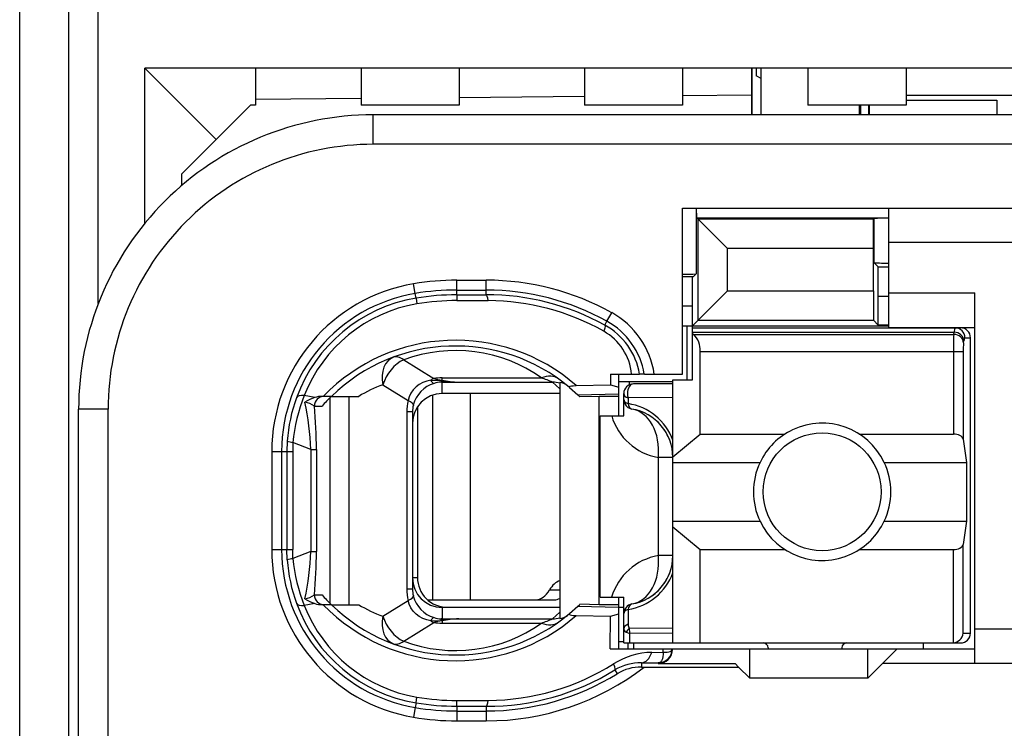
# Model space of a CAD drawing. Extents: x 0 to 183, y 0 to 176.
# Tile 10 of 32: x 0 to 10, y 72 to 79. Entities that reach past the tile are written whole.
import ezdxf

# ---------------------------------------------------------------- set-up
doc = ezdxf.new("R2010")
doc.units = 0
doc.header["$LTSCALE"] = 11.495753
doc.header["$MEASUREMENT"] = 0
doc.layers.get('0').update_dxf_attribs({"linetype": 'CONTINUOUS'})

msp = doc.modelspace()

# ---------------------------------------------------------------- linework, layer by layer
at = {"color": 7, "linetype": 'CONTINUOUS'}
for p, q in [((0.5001, 20.6504), (0.5001, 141.0491)), ((0.0002, 62.6007), (0.0002, 97.6008)), ((0.8002, 76.3776), (0.8002, 82.2232)), ((1.2753, 77.1962), (1.2753, 78.7754)), ((2.0001, 78.0506), (1.2753, 78.7754)), ((11.2251, 78.7754), (1.2753, 78.7754)), ((2.4001, 78.7754), (2.4001, 78.4006)), ((3.4753, 78.7754), (3.4753, 78.4006)), ((4.4751, 78.7754), (4.4751, 78.4006)), ((5.7501, 78.7754), (5.7501, 78.4006)), ((6.7502, 78.7754), (6.7502, 78.4006)), ((7.4503, 78.7754), (7.4503, 78.3007)), ((7.4578, 78.3007), (7.4578, 78.7754)), ((7.5002, 78.7754), (7.5002, 78.6989)), ((7.5502, 78.67), (7.5002, 78.6989)), ((7.5502, 78.3007), (7.5502, 78.7754)), ((8.0252, 78.7754), (8.0252, 78.4006)), ((9.025, 78.7754), (9.025, 78.4006)), ((7.4503, 78.5005), (6.7502, 78.4943)), ((9.025, 78.5005), (10.1002, 78.5005)), ((2.0001, 78.0506), (2.3501, 78.4006)), ((2.4001, 78.4006), (2.3501, 78.4006)), ((3.4753, 78.466), (2.4001, 78.4564)), ((4.4751, 78.4006), (3.4753, 78.4006)), ((5.7501, 78.486), (4.4751, 78.4743)), ((6.7502, 78.4006), (5.7501, 78.4006)), ((9.025, 78.4006), (8.0252, 78.4006)), ((8.5503, 78.3007), (8.5503, 78.4006)), ((8.5603, 78.4006), (8.5603, 78.3007)), ((8.6426, 78.4006), (8.6426, 78.3007)), ((8.6502, 78.4006), (8.6502, 78.3007)), ((9.025, 78.4509), (9.95, 78.4509)), ((9.95, 78.4509), (9.95, 78.3007)), ((3.6, 78.0003), (3.6, 78.3007)), ((11.6002, 78.3007), (3.6, 78.3007)), ((1.6501, 77.7005), (2.0001, 78.0506)), ((11.9003, 78.0003), (3.6, 78.0003)), ((1.6501, 77.5807), (1.6501, 77.7005)), ((6.7502, 75.6603), (6.7502, 77.3505)), ((6.7502, 77.3505), (11.8, 77.3505)), ((6.8866, 77.3505), (6.8866, 76.6808)), ((6.8959, 77.2506), (6.8911, 77.3505)), ((8.85, 76.1358), (8.85, 77.3505)), ((6.8959, 77.2506), (6.9073, 77.2389)), ((6.8959, 77.2506), (8.85, 77.2506)), ((6.9073, 76.2081), (6.9073, 77.2389)), ((6.9073, 77.2389), (7.2077, 76.9385)), ((8.6929, 77.2389), (6.9073, 77.2389)), ((8.6926, 76.9385), (8.6929, 77.2389)), ((8.6967, 77.243), (8.6929, 77.2389)), ((8.6967, 77.243), (8.6967, 76.7958)), ((11.8, 77.0005), (8.85, 77.0005)), ((7.2077, 76.5078), (7.2077, 76.9385)), ((8.6926, 76.9385), (7.2077, 76.9385)), ((8.6926, 76.5078), (8.6926, 76.9385)), ((8.7404, 76.7517), (8.6967, 76.7958)), ((8.7418, 76.452), (8.7404, 76.7517)), ((8.7404, 76.7517), (8.85, 76.7517)), ((4.4503, 76.4672), (4.4503, 76.616)), ((4.4503, 76.616), (4.75, 76.616)), ((4.75, 76.4679), (4.75, 76.616)), ((6.8567, 76.6505), (6.7502, 76.6505)), ((6.8501, 76.3507), (6.8515, 76.6505)), ((6.8567, 76.6505), (6.8866, 76.6808)), ((4.0279, 76.481), (4.0113, 76.5795)), ((4.4503, 76.5161), (4.75, 76.5161)), ((6.9073, 76.2081), (7.2077, 76.5078)), ((7.2077, 76.5078), (8.6926, 76.5078)), ((8.6926, 76.5078), (8.6929, 76.2081)), ((4.0361, 76.4327), (4.0279, 76.481)), ((4.0361, 76.432), (4.0451, 76.3749)), ((4.4503, 76.4672), (4.75, 76.4679)), ((4.4503, 76.4672), (4.4509, 76.4086)), ((4.4509, 76.4086), (4.7707, 76.4079)), ((8.7418, 76.1592), (8.7418, 76.452)), ((8.7418, 76.452), (8.85, 76.452)), ((8.85, 76.4858), (9.725, 76.4858)), ((9.725, 72.7107), (9.725, 76.4858)), ((6.8501, 76.3507), (6.7502, 76.3507)), ((6.8501, 75.6004), (6.8501, 76.3507)), ((5.9575, 76.1585), (5.9792, 76.1978)), ((5.9792, 76.1978), (6.0277, 76.2853)), ((6.8501, 76.1503), (6.9073, 76.2081)), ((6.9073, 76.2081), (8.6929, 76.2081)), ((8.7418, 76.1592), (8.6929, 76.2081)), ((6.7502, 76.1503), (8.85, 76.1503)), ((6.795, 75.6004), (6.795, 76.1503)), ((6.8501, 76.1302), (9.58, 76.1302)), ((8.85, 76.1592), (8.7418, 76.1592)), ((8.85, 76.1358), (9.725, 76.1358)), ((6.8501, 76.0862), (9.5142, 76.0862)), ((6.8601, 76.0641), (6.8501, 76.0724)), ((6.8601, 76.0641), (9.5108, 76.0641)), ((9.5108, 76.0641), (9.5142, 76.0862)), ((9.6103, 75.9773), (9.6138, 76)), ((9.6238, 76.0303), (9.6803, 76.0303)), ((9.6803, 73.0207), (9.6803, 76.0303)), ((6.93, 75.0492), (6.93, 75.8912)), ((6.93, 75.8912), (9.6058, 75.8912)), ((9.5063, 75.8912), (9.5063, 75.0492)), ((9.6058, 75.8912), (9.6058, 74.9968)), ((3.9101, 75.805), (4.2156, 75.6142)), ((4.144, 75.5887), (4.105, 75.5735)), ((4.185, 75.5983), (4.144, 75.5887)), ((4.185, 75.5983), (4.2911, 75.5935)), ((4.2911, 75.5935), (4.3001, 75.597)), ((4.2911, 75.5935), (4.2911, 75.5777)), ((4.3052, 75.5915), (4.2911, 75.5935)), ((4.3001, 75.597), (4.3001, 75.6211)), ((4.3001, 75.6211), (5.3122, 75.6211)), ((4.3052, 75.5915), (4.3004, 75.5784)), ((6.014, 75.6603), (6.015, 75.5515)), ((6.014, 75.6603), (6.312, 75.6603)), ((6.1001, 75.2359), (6.1001, 75.6603)), ((6.3127, 75.6603), (6.3137, 75.6603)), ((6.3599, 75.6603), (6.3141, 75.6603)), ((6.3602, 75.6603), (6.7502, 75.6603)), ((6.6503, 72.9208), (6.6503, 75.6004)), ((6.6503, 75.6004), (6.8501, 75.6004)), ((3.6979, 75.5508), (3.9552, 75.3903)), ((4.0069, 75.4991), (3.9838, 75.4654)), ((4.0355, 75.5287), (4.0069, 75.4991)), ((4.0685, 75.5536), (4.0355, 75.5287)), ((4.105, 75.5735), (4.0685, 75.5536)), ((4.3001, 75.5784), (4.2911, 75.5777)), ((4.3001, 75.4605), (4.3001, 75.5784)), ((4.3001, 75.5784), (4.4699, 75.577)), ((4.4699, 75.577), (5.4256, 75.577)), ((5.5, 75.5081), (5.4256, 75.577)), ((5.5, 75.5749), (5.5, 73.1689)), ((5.5988, 75.5246), (5.6836, 75.4488)), ((5.6671, 75.5432), (6.015, 75.5515)), ((6.015, 75.5515), (6.1001, 75.5267)), ((6.0994, 75.5852), (6.6503, 75.5852)), ((6.2045, 75.5852), (6.2045, 75.5494)), ((6.6503, 75.5604), (6.25, 75.5604)), ((3.0043, 75.4206), (2.8982, 75.4412)), ((3.1738, 75.433), (3.0808, 75.433)), ((3.1618, 73.3225), (3.1618, 75.4213)), ((3.1742, 75.433), (3.4519, 75.433)), ((3.3561, 73.3108), (3.3561, 75.433)), ((3.9662, 75.4288), (3.9552, 75.3903)), ((3.9838, 75.4654), (3.9662, 75.4288)), ((4.2036, 75.4447), (4.2036, 73.3604)), ((5.5, 75.4605), (4.3001, 75.4605)), ((4.5853, 75.4605), (4.5853, 73.3604)), ((5.6836, 75.4488), (6.1001, 75.4578)), ((5.6836, 75.4488), (5.7001, 75.433)), ((5.7005, 75.433), (5.7046, 75.4288)), ((5.8999, 75.433), (5.7046, 75.4288)), ((5.8999, 73.3108), (5.8999, 75.433)), ((6.1001, 75.433), (5.8999, 75.433)), ((6.1501, 75.2359), (6.1501, 75.4605)), ((6.1949, 75.4164), (6.1942, 75.3593)), ((6.6503, 75.4226), (6.1949, 75.4164)), ((0.6, 58.5003), (0.6, 75.3007)), ((0.9001, 75.3007), (0.6, 75.3007)), ((0.9001, 68.6096), (0.9001, 75.3007)), ((3.0006, 75.3331), (3.0788, 75.3331)), ((4.0499, 75.3262), (4.0499, 73.5857)), ((3.9414, 75.2745), (3.9414, 73.4693)), ((4, 75.2745), (3.9414, 75.2745)), ((4, 75.2745), (4, 73.4693)), ((5.9103, 73.3859), (5.9103, 75.2359)), ((5.9103, 75.2359), (6.1501, 75.2359)), ((6.6503, 74.8184), (6.93, 75.0492)), ((6.93, 75.0492), (7.792, 75.0492)), ((8.5482, 75.0492), (9.5063, 75.0492)), ((9.6058, 74.9968), (9.6417, 74.7605)), ((2.7249, 74.9768), (2.7212, 74.8707)), ((2.7828, 74.9638), (2.7797, 74.8707)), ((2.9658, 74.8914), (2.7828, 74.9638)), ((2.9658, 74.8914), (2.9658, 73.8517)), ((2.9658, 74.8914), (3.0212, 74.8914)), ((3.0212, 74.8914), (3.0212, 73.8517)), ((2.5668, 74.8707), (2.5668, 73.873)), ((2.5668, 74.8707), (2.7797, 74.8707)), ((2.6671, 74.8707), (2.6671, 73.873)), ((2.7212, 74.8707), (2.7212, 73.873)), ((2.7797, 74.8707), (2.7797, 73.873)), ((6.5035, 73.8103), (6.5035, 74.8108)), ((6.6503, 74.8108), (6.5035, 74.8108)), ((6.6503, 74.7605), (7.5381, 74.7605)), ((8.8021, 74.7605), (9.6417, 74.7605)), ((9.6417, 74.7605), (9.6417, 74.1603)), ((6.6503, 74.1603), (7.5381, 74.1603)), ((6.6503, 74.1032), (6.93, 73.8717)), ((8.8021, 74.1603), (9.6417, 74.1603)), ((9.6417, 74.1603), (9.6058, 73.9247)), ((9.6058, 73.0207), (9.6058, 73.9247)), ((2.5668, 73.873), (2.7797, 73.873)), ((2.7249, 73.7669), (2.7212, 73.873)), ((2.7828, 73.78), (2.7797, 73.873)), ((2.9658, 73.8517), (2.7828, 73.78)), ((2.9658, 73.8517), (3.0212, 73.8517)), ((6.6503, 73.8103), (6.5035, 73.8103)), ((6.93, 72.9208), (6.93, 73.8717)), ((6.93, 73.8717), (7.792, 73.8717)), ((8.5482, 73.8717), (9.5063, 73.8717)), ((9.5063, 72.9208), (9.5063, 73.8717)), ((4.0499, 73.5857), (4, 73.5857)), ((3.0006, 73.4107), (3.0788, 73.4107)), ((4, 73.4693), (3.9414, 73.4693)), ((5.3942, 73.4603), (5.5, 73.4603)), ((5.9103, 73.3859), (6.1501, 73.3859)), ((6.1001, 72.8608), (6.1001, 73.3859)), ((6.1501, 72.9208), (6.1501, 73.3859)), ((3.0043, 73.3225), (2.8982, 73.3025)), ((3.1738, 73.3108), (3.0808, 73.3108)), ((3.1742, 73.3108), (3.4519, 73.3108)), ((3.6979, 73.193), (3.9552, 73.3535)), ((3.9662, 73.3149), (3.9552, 73.3535)), ((3.9838, 73.2784), (3.9662, 73.3149)), ((4.1516, 73.3604), (5.4459, 73.3604)), ((4.3001, 73.2832), (4.3001, 73.1654)), ((5.5, 73.2832), (4.3001, 73.2832)), ((4.35, 73.2853), (5.5, 73.2853)), ((5.5988, 73.2192), (5.6836, 73.2949)), ((5.6836, 73.2949), (5.7001, 73.3108)), ((5.6836, 73.2949), (6.1001, 73.286)), ((5.7005, 73.3108), (5.7046, 73.3149)), ((5.8999, 73.3108), (5.7046, 73.3149)), ((6.1001, 73.3108), (5.8999, 73.3108)), ((6.1001, 73.2853), (6.1501, 73.2853)), ((4.0069, 73.2446), (3.9838, 73.2784)), ((4.0355, 73.215), (4.0069, 73.2446)), ((4.0685, 73.1902), (4.0355, 73.215)), ((4.105, 73.1702), (4.0685, 73.1902)), ((5.5, 73.2357), (5.4256, 73.1668)), ((5.6671, 73.2005), (6.015, 73.1923)), ((6.0119, 72.8608), (6.015, 73.1923)), ((6.015, 73.1923), (6.1001, 73.2171)), ((6.1942, 73.2619), (6.1966, 73.1123)), ((3.9101, 72.9387), (4.2156, 73.1296)), ((4.144, 73.1551), (4.105, 73.1702)), ((4.185, 73.1454), (4.144, 73.1551)), ((4.185, 73.1454), (4.2911, 73.1503)), ((4.2911, 73.1503), (4.2911, 73.1654)), ((4.3001, 73.1654), (4.2911, 73.1654)), ((4.3052, 73.1516), (4.2911, 73.1503)), ((4.2911, 73.1503), (4.3001, 73.1468)), ((4.3001, 73.1654), (4.4699, 73.1668)), ((4.3001, 73.1468), (4.3001, 73.1227)), ((4.3001, 73.1227), (5.3122, 73.1227)), ((4.3052, 73.1516), (4.3004, 73.1654)), ((4.4699, 73.1668), (5.4256, 73.1668)), ((6.1762, 73.0297), (6.2121, 73.018)), ((6.6503, 73.0717), (6.2055, 73.0669)), ((6.6503, 73.0221), (6.2121, 73.018)), ((6.2135, 72.9208), (6.2121, 73.018)), ((9.6058, 73.0207), (9.6803, 73.0207)), ((11.8, 73.0607), (9.725, 73.0607)), ((6.1001, 72.9353), (6.1501, 72.9353)), ((6.1504, 72.9208), (9.58, 72.9208)), ((6.1952, 72.8608), (6.1952, 72.9208)), ((6.25, 72.9208), (6.25, 72.8608)), ((9.2, 72.9208), (9.2, 72.8608)), ((6.0119, 72.8608), (9.725, 72.8608)), ((6.436, 72.825), (6.5511, 72.8264)), ((6.55, 72.783), (6.5449, 72.7582)), ((6.5514, 72.8037), (6.55, 72.783)), ((6.5511, 72.8264), (6.5518, 72.8608)), ((6.5511, 72.8264), (6.5514, 72.8037)), ((6.5511, 72.8264), (6.5917, 72.8264)), ((6.5917, 72.8264), (6.6083, 72.8292)), ((6.6083, 72.8292), (6.6217, 72.8333)), ((6.6217, 72.8333), (6.6324, 72.8395)), ((6.6324, 72.8395), (6.6396, 72.8464)), ((6.6396, 72.8464), (6.6437, 72.8602)), ((7.4351, 72.5605), (7.4351, 72.8608)), ((7.6201, 72.8705), (7.6201, 72.8608)), ((8.3701, 72.8705), (8.3701, 72.8608)), ((8.635, 72.5605), (8.635, 72.8608)), ((8.9351, 72.8608), (8.7852, 72.7107)), ((6.3306, 72.7189), (6.3306, 72.6755)), ((6.3306, 72.7189), (6.5001, 72.7168)), ((6.509, 72.7182), (6.5001, 72.7168)), ((6.5001, 72.7168), (6.5001, 72.7107)), ((6.5001, 72.7107), (7.2852, 72.7107)), ((6.5245, 72.7251), (6.509, 72.7182)), ((6.5362, 72.7389), (6.5245, 72.7251)), ((6.5449, 72.7582), (6.5362, 72.7389)), ((7.32, 72.6755), (7.2852, 72.7107)), ((8.635, 72.5605), (8.7852, 72.7107)), ((11.8, 72.7107), (8.7852, 72.7107)), ((6.0608, 72.6459), (6.0846, 72.6073)), ((6.3306, 72.6755), (7.32, 72.6755)), ((7.32, 72.6755), (7.4351, 72.5605)), ((8.635, 72.5605), (7.4351, 72.5605)), ((4.0361, 72.311), (4.0279, 72.2628)), ((4.0361, 72.3117), (4.0451, 72.3689)), ((4.4503, 72.2766), (4.4509, 72.3351)), ((4.4509, 72.3351), (4.7707, 72.3358)), ((4.0279, 72.2628), (4.0113, 72.1643)), ((4.4503, 72.2766), (4.4503, 72.1271)), ((4.4503, 72.2766), (4.75, 72.2759)), ((4.4503, 72.2276), (4.75, 72.2276)), ((4.75, 72.2759), (4.75, 72.1271)), ((4.4503, 72.1271), (4.75, 72.1271))]:
    msp.add_line(p, q, dxfattribs=at)
for centre, radius, start, end in [((3.5999, 75.3008), 2.9999, 89.99848, 180.00152), ((3.5998, 75.3005), 2.6997, 89.99601, 179.9965), ((4.4521, 73.9374), 2.6786, 90.03939, 99.47112), ((4.7506, 73.9847), 2.6313, 60.96346, 90.0132), ((4.3004, 74.8702), 1.7336, 99.59772, 179.98343), ((4.4498, 73.9656), 2.5505, 89.98913, 99.52152), ((4.7502, 73.9848), 2.5313, 60.95479, 90.00518), ((4.3005, 74.8705), 1.6334, 99.60698, 179.99157), ((4.2985, 74.8796), 1.5752, 99.58853, 159.96533), ((4.4518, 73.9436), 2.5236, 90.03482, 99.4804), ((4.4486, 73.9809), 2.4278, 89.94432, 99.56647), ((4.7552, 73.9771), 2.4908, 61.13831, 90.11904), ((4.7543, 73.9752), 2.4328, 60.65521, 89.6136), ((4.2954, 74.8961), 1.4998, 99.60796, 158.68716), ((5.6129, 75.5348), 0.7574, 9.54048, 61.0832), ((5.6114, 75.5338), 0.8592, 8.47277, 61.01267), ((5.6147, 75.5386), 0.7082, 9.89783, 61.08382), ((4.4373, 74.1325), 1.8715, 48.92055, 135.98138), ((6.7027, 75.902), 0.227, 357.2573, 45.82677), ((12.4061, 75.9085), 2.8999, 176.9236, 180.34187), ((4.4374, 74.1333), 1.8124, 50.14471, 134.18313), ((4.4371, 74.3867), 1.5131, 54.66643, 110.38646), ((10.2028, 75.9057), 0.5968, 173.11396, 181.39774), ((4.5312, 77.2197), 1.6438, 262.09831, 267.86265), ((4.2107, 74.1641), 1.4785, 110.29495, 120.87963), ((5.4817, 75.4252), 0.1508, 50.24965, 83.05407), ((6.2501, 75.4604), 0.1, 90.05338, 179.94539), ((4.3326, 74.8673), 1.6114, 159.97072, 176.10139), ((4.48, 74.8063), 1.7045, 158.1288, 174.69888), ((3.0809, 75.1907), 0.2423, 90.02168, 108.42211), ((0.0604, 74.766), 2.908, 2.47062, 12.04741), ((2.8683, 75.142), 0.2332, 55.32121, 81.07286), ((-1.954, 74.8799), 4.9753, 0.13294, 5.22662), ((6.1101, 74.7906), 0.5741, 19.80004, 81.58448), ((6.1503, 74.8104), 0.5, 0.04034, 80.4298), ((6.6024, 75.4007), 0.5981, 195.99104, 260.48363), ((6.1507, 74.8109), 0.4994, 40.2061, 60.34871), ((6.1427, 74.8066), 0.5083, 20.23, 39.99265), ((8.1719, 74.4604), 0.7013, 154.66614, 205.33386), ((8.171, 74.4604), 0.6988, 334.56998, 25.43002), ((4.3004, 73.8735), 1.7336, 180.01651, 260.40226), ((4.3005, 73.8733), 1.6334, 180.00837, 260.393), ((0.0504, 73.9783), 2.9181, 347.96912, 357.51285), ((-1.9507, 73.8638), 4.9719, 354.77146, 359.86042), ((6.6025, 73.2201), 0.5985, 99.51552, 163.91998), ((6.1504, 73.8107), 0.4999, 279.56501, 359.96485), ((4.3272, 73.8753), 1.6059, 183.87095, 200.05693), ((4.48, 73.9375), 1.7045, 185.30112, 201.8712), ((4.3501, 73.5855), 0.3002, 179.95471, 269.9851), ((6.1101, 73.8305), 0.5742, 278.41944, 340.19604), ((6.1429, 73.8145), 0.5081, 319.9998, 339.76592), ((6.1516, 73.8092), 0.4981, 299.62479, 319.8204), ((4.296, 73.4691), 0.296, 179.96397, 193.56353), ((4.2985, 73.8642), 1.5752, 200.03467, 260.41147), ((4.2954, 73.8476), 1.4998, 201.31284, 260.39204), ((4.4373, 74.6103), 1.8708, 223.99841, 311.09966), ((4.4374, 74.6105), 1.8124, 225.81687, 309.85529), ((4.2107, 74.5798), 1.4786, 239.12098, 249.70444), ((4.4374, 74.355), 1.5113, 249.57898, 305.37114), ((4.3433, 72.6982), 0.45, 95.51366, 106.52788), ((6.451, 72.0737), 0.7515, 91.1395, 122.53983), ((4.7559, 74.7607), 2.4249, 270.34875, 302.16241), ((6.32, 72.2231), 0.4959, 88.78401, 121.51307), ((4.75, 74.76), 2.633, 270.00068, 307.65601), ((4.7573, 74.757), 2.4811, 269.8317, 301.69503), ((4.7496, 74.7646), 2.5369, 270.00813, 301.7506), ((4.4498, 74.7784), 2.5507, 260.47892, 270.01043), ((4.4498, 74.7309), 2.6039, 260.30566, 270.01006)]:
    msp.add_arc(centre, radius, start, end, dxfattribs=at)
for points in [[(8.85, 77.2485), (8.799, 77.2485), (8.7477, 77.2471), (8.6967, 77.243)], [(8.6967, 76.7952), (8.7477, 76.7917), (8.799, 76.7897), (8.85, 76.7903)], [(6.7502, 76.6767), (6.7957, 76.676), (6.8411, 76.6773), (6.8866, 76.6801)], [(4.7707, 76.4079), (4.7651, 76.4451), (4.7579, 76.4672), (4.75, 76.4679)], [(6.23, 75.6603), (6.2128, 75.8436), (6.1067, 76.0055), (5.9465, 76.0958)], [(9.5231, 76.131), (9.5173, 76.1165), (9.5142, 76.1013), (9.5149, 76.0862)], [(9.6238, 76.0303), (9.6238, 76.0855), (9.5793, 76.1302), (9.5242, 76.1302)], [(9.6803, 76.0303), (9.6803, 76.0855), (9.6355, 76.1302), (9.58, 76.1302)], [(9.6103, 75.9773), (9.6079, 76.0241), (9.5642, 76.0621), (9.5108, 76.0641)], [(9.6138, 76), (9.6113, 76.0462), (9.5676, 76.0841), (9.5142, 76.0862)], [(9.6227, 76.031), (9.6169, 76.0214), (9.6141, 76.0104), (9.6144, 76)], [(3.8053, 75.8319), (3.7175, 75.7995), (3.673, 75.6831), (3.6979, 75.5508)], [(3.9101, 75.805), (3.8167, 75.763), (3.733, 75.6624), (3.6979, 75.5508)], [(3.9101, 75.805), (3.8722, 75.834), (3.8357, 75.8429), (3.8053, 75.8319)], [(4.2156, 75.6142), (4.2053, 75.6094), (4.195, 75.6045), (4.185, 75.5983)], [(4.1857, 75.5983), (4.1919, 75.5839), (4.2036, 75.5714), (4.2184, 75.5646)], [(4.2153, 75.6142), (4.2432, 75.6059), (4.2714, 75.6004), (4.3001, 75.597)], [(4.3001, 75.6211), (4.2718, 75.6211), (4.2435, 75.619), (4.2156, 75.6142)], [(4.3001, 75.597), (4.3562, 75.5859), (4.4131, 75.579), (4.4699, 75.577)], [(5.4855, 75.6114), (5.4404, 75.6438), (5.3777, 75.6473), (5.3122, 75.6211)], [(5.4256, 75.577), (5.3883, 75.5928), (5.3505, 75.608), (5.3122, 75.6211)], [(4.2187, 75.5653), (4.1151, 75.5329), (4.0355, 75.4488), (4.0079, 75.3441)], [(4.2911, 75.5784), (4.2663, 75.577), (4.2422, 75.5728), (4.2187, 75.5653)], [(5.5, 75.568), (5.4759, 75.5742), (5.4507, 75.577), (5.4256, 75.577)], [(2.8982, 75.4412), (2.8548, 75.444), (2.8259, 75.4357), (2.8187, 75.4192)], [(3.0043, 75.4213), (2.9692, 75.4096), (2.9354, 75.3937), (2.9048, 75.373)], [(3.0991, 75.433), (3.0447, 75.433), (3.0006, 75.3882), (3.0006, 75.3331)], [(3.1738, 75.433), (3.1408, 75.4006), (3.1091, 75.3675), (3.0788, 75.3331)], [(3.9552, 75.3903), (3.9459, 75.3523), (3.9414, 75.3138), (3.9414, 75.2745)], [(4.0082, 75.3434), (4.01, 75.3558), (3.991, 75.3723), (3.9552, 75.3903)], [(4.3001, 75.4605), (4.134, 75.4605), (4, 75.3255), (4.0003, 75.1594)], [(6.1501, 75.4605), (6.1501, 75.4426), (6.167, 75.4261), (6.1949, 75.4164)], [(6.1501, 75.402), (6.1501, 75.3847), (6.1666, 75.3689), (6.1942, 75.3593)], [(6.1501, 75.402), (6.1501, 75.3785), (6.1583, 75.3558), (6.1738, 75.3379)], [(4.0082, 75.3434), (4.0027, 75.3214), (4, 75.2979), (4, 75.2745)], [(6.1738, 75.3379), (6.1814, 75.3289), (6.1904, 75.3214), (6.2007, 75.3152)], [(6.1942, 75.3593), (6.1993, 75.3275), (6.2142, 75.3069), (6.2335, 75.3034)], [(6.2007, 75.3152), (6.2107, 75.3097), (6.2217, 75.3055), (6.2335, 75.3034)], [(6.5035, 74.8108), (6.5249, 75.0623), (6.4088, 75.2738), (6.2335, 75.3034)], [(9.6058, 74.9968), (9.6014, 75.0264), (9.5583, 75.0492), (9.5063, 75.0492)], [(2.7246, 74.9761), (2.7432, 74.9693), (2.7629, 74.9651), (2.7828, 74.9644)], [(9.5063, 73.8717), (9.5583, 73.8717), (9.6014, 73.8951), (9.6058, 73.9247)], [(6.2335, 73.3177), (6.4088, 73.3473), (6.5249, 73.5589), (6.5035, 73.8103)], [(2.7828, 73.7793), (2.7629, 73.7786), (2.7432, 73.7745), (2.7246, 73.7676)], [(4.0003, 73.5843), (4, 73.4183), (4.134, 73.2832), (4.3001, 73.2832)], [(5.5003, 73.5547), (5.4593, 73.5423), (5.4218, 73.5092), (5.3942, 73.4603)], [(2.9044, 73.3708), (2.9393, 73.3769), (2.972, 73.39), (3.0009, 73.41)], [(3.0006, 73.4107), (3.0006, 73.3556), (3.0447, 73.3108), (3.0991, 73.3108)], [(3.0788, 73.4107), (3.1091, 73.3763), (3.1408, 73.3432), (3.1738, 73.3108)], [(3.9414, 73.4693), (3.9414, 73.43), (3.9459, 73.3914), (3.9552, 73.3535)], [(3.9552, 73.3535), (3.991, 73.3708), (4.01, 73.388), (4.0082, 73.3997)], [(4.0079, 73.3997), (4.0355, 73.2949), (4.1151, 73.2109), (4.2187, 73.1785)], [(5.2544, 73.3604), (5.3077, 73.3625), (5.3584, 73.3983), (5.3942, 73.4603)], [(2.8187, 73.3246), (2.8259, 73.308), (2.8548, 73.2998), (2.8982, 73.3025)], [(2.9048, 73.37), (2.9354, 73.3501), (2.9692, 73.3342), (3.0043, 73.3225)], [(3.0043, 73.3225), (3.0291, 73.3149), (3.055, 73.3108), (3.0808, 73.3108)], [(5.4459, 73.3604), (5.4642, 73.3611), (5.4824, 73.3659), (5.4996, 73.3742)], [(6.2335, 73.3177), (6.1852, 73.3094), (6.1501, 73.2681), (6.1501, 73.2192)], [(6.2335, 73.3177), (6.2142, 73.3142), (6.1993, 73.2936), (6.1942, 73.2619)], [(3.6979, 73.193), (3.673, 73.06), (3.7175, 72.9442), (3.8053, 72.9119)], [(3.6979, 73.193), (3.733, 73.0813), (3.8167, 72.98), (3.9101, 72.9387)], [(5.5, 73.1689), (5.5286, 73.1723), (5.5558, 73.184), (5.5782, 73.2019)], [(6.1942, 73.2619), (6.1666, 73.2522), (6.1501, 73.2364), (6.1501, 73.2192)], [(4.185, 73.1454), (4.195, 73.1392), (4.2053, 73.1337), (4.2156, 73.1296)], [(4.2184, 73.1792), (4.2036, 73.1723), (4.1919, 73.1599), (4.1857, 73.1454)], [(4.2156, 73.1296), (4.2435, 73.1248), (4.2718, 73.1227), (4.3001, 73.1227)], [(4.2187, 73.1785), (4.2422, 73.1709), (4.2663, 73.1668), (4.2911, 73.1654)], [(4.4699, 73.1668), (4.4131, 73.1647), (4.3562, 73.1578), (4.3001, 73.1468)], [(4.4699, 73.1668), (4.4148, 73.1647), (4.36, 73.1599), (4.3052, 73.1516)], [(5.3122, 73.1227), (5.3505, 73.1358), (5.3883, 73.1509), (5.4256, 73.1668)], [(5.3122, 73.1227), (5.3777, 73.0965), (5.4404, 73.1), (5.4855, 73.1323)], [(5.4256, 73.1668), (5.4507, 73.1668), (5.4759, 73.1695), (5.5, 73.1757)], [(6.1966, 73.1123), (6.1676, 73.102), (6.1501, 73.0848), (6.1501, 73.0662)], [(6.1966, 73.1117), (6.1955, 73.0965), (6.1986, 73.0807), (6.2055, 73.0669)], [(6.1501, 73.0662), (6.1494, 73.0497), (6.16, 73.0345), (6.1762, 73.0297)], [(6.2055, 73.0669), (6.1935, 73.0565), (6.1835, 73.0441), (6.1762, 73.0297)], [(6.2055, 73.0669), (6.2062, 73.0504), (6.2083, 73.0338), (6.2121, 73.018)], [(9.5063, 72.9208), (9.559, 72.9263), (9.6007, 72.9677), (9.6062, 73.0207)], [(9.58, 72.9208), (9.6355, 72.9208), (9.6803, 72.9656), (9.6803, 73.0207)], [(3.8053, 72.9119), (3.8357, 72.9008), (3.8722, 72.9098), (3.9101, 72.9387)], [(7.6201, 72.8705), (7.6201, 72.8981), (7.5977, 72.9208), (7.5701, 72.9208)], [(8.42, 72.9208), (8.3925, 72.9208), (8.3701, 72.8981), (8.3701, 72.8705)], [(6.3306, 72.7189), (6.3744, 72.7203), (6.4146, 72.7609), (6.436, 72.825)], [(6.5001, 72.7168), (6.5793, 72.7168), (6.6437, 72.7809), (6.6437, 72.8608)], [(6.3306, 72.6755), (6.2438, 72.6762), (6.1587, 72.6521), (6.0846, 72.6073)], [(4.0361, 72.311), (4.1729, 72.2876), (4.3114, 72.2766), (4.4503, 72.2766)], [(4.0451, 72.3689), (4.1791, 72.3462), (4.3149, 72.3345), (4.4509, 72.3351)], [(4.75, 72.2759), (4.7579, 72.2766), (4.7651, 72.2986), (4.7707, 72.3358)]]:
    msp.add_open_spline(points, degree=3, dxfattribs=at)
for points, knots in [([(5.9575, 76.1585), (5.9585, 76.1571), (5.9602, 76.1523), (5.9602, 76.1523), (5.9602, 76.1523), (5.9602, 76.1461), (5.9602, 76.1461), (5.9602, 76.1461), (5.9568, 76.1268), (5.9568, 76.1268), (5.9568, 76.1268), (5.9465, 76.0958), (5.9465, 76.0958)], [0, 0, 0, 0, 1, 1, 1, 2, 2, 2, 3, 3, 3, 4, 4, 4, 4]), ([(5.5988, 75.5246), (5.5988, 75.5246), (5.5961, 75.5281), (5.5961, 75.5281), (5.5957, 75.5294), (5.5961, 75.5308), (5.5961, 75.5308), (5.5968, 75.5322), (5.5988, 75.5336), (5.5988, 75.5336), (5.5988, 75.5336), (5.604, 75.5363), (5.604, 75.5363), (5.604, 75.5363), (5.6195, 75.5398), (5.6195, 75.5398), (5.6195, 75.5398), (5.634, 75.5411), (5.634, 75.5411), (5.634, 75.5411), (5.6671, 75.5432), (5.6671, 75.5432)], [0, 0, 0, 0, 1, 1, 1, 2, 2, 2, 3, 3, 3, 4, 4, 4, 5, 5, 5, 6, 6, 6, 7, 7, 7, 7]), ([(6.25, 75.5604), (6.2162, 75.5604), (6.1887, 75.5156), (6.1887, 75.4605), (6.1887, 75.4454), (6.1907, 75.4302), (6.1949, 75.4164)], [0, 0, 0, 0, 1, 1, 1, 2, 2, 2, 2]), ([(8.8021, 74.7605), (8.6364, 75.1098), (8.2192, 75.258), (7.8702, 75.0926), (7.7245, 75.0237), (7.6073, 74.9059), (7.5381, 74.7605)], [0, 0, 0, 0, 1, 1, 1, 2, 2, 2, 2]), ([(8.7701, 74.4608), (8.7701, 74.7922), (8.5014, 75.0609), (8.1703, 75.0609), (7.8388, 75.0609), (7.5701, 74.7922), (7.5701, 74.4608), (7.5701, 74.1293), (7.8388, 73.8606), (8.1703, 73.8606), (8.5014, 73.8606), (8.7701, 74.1293), (8.7701, 74.4608), (8.7701, 74.4608), (8.7701, 74.4608), (8.7701, 74.4608)], [0, 0, 0, 0, 1, 1, 1, 2, 2, 2, 3, 3, 3, 4, 4, 4, 5, 5, 5, 5]), ([(7.5381, 74.1603), (7.7038, 73.8117), (8.121, 73.6629), (8.47, 73.8282), (8.6157, 73.8978), (8.7328, 74.015), (8.8021, 74.1603)], [0, 0, 0, 0, 1, 1, 1, 2, 2, 2, 2]), ([(5.5988, 73.2192), (5.5988, 73.2192), (5.5961, 73.2157), (5.5961, 73.2157), (5.5957, 73.2143), (5.5961, 73.213), (5.5961, 73.213), (5.5968, 73.2116), (5.5988, 73.2095), (5.5988, 73.2095), (5.5988, 73.2095), (5.604, 73.2074), (5.604, 73.2074), (5.604, 73.2074), (5.6195, 73.204), (5.6195, 73.204), (5.6195, 73.204), (5.634, 73.2019), (5.634, 73.2019), (5.634, 73.2019), (5.6671, 73.2005), (5.6671, 73.2005)], [0, 0, 0, 0, 1, 1, 1, 2, 2, 2, 3, 3, 3, 4, 4, 4, 5, 5, 5, 6, 6, 6, 7, 7, 7, 7]), ([(6.5001, 72.7107), (6.5814, 72.7107), (6.6475, 72.7768), (6.6475, 72.8581), (6.6475, 72.8588), (6.6475, 72.8595), (6.6475, 72.8608)], [0, 0, 0, 0, 1, 1, 1, 2, 2, 2, 2]), ([(6.0608, 72.6459), (6.0619, 72.6473), (6.0632, 72.6514), (6.0632, 72.6514), (6.0632, 72.6514), (6.0629, 72.6583), (6.0629, 72.6583), (6.0629, 72.6583), (6.0584, 72.6769), (6.0584, 72.6769), (6.0584, 72.6769), (6.0467, 72.7079), (6.0467, 72.7079)], [0, 0, 0, 0, 1, 1, 1, 2, 2, 2, 3, 3, 3, 4, 4, 4, 4])]:
    msp.add_open_spline(points, degree=3, knots=knots, dxfattribs=at)

doc.saveas('drawing.dxf')
